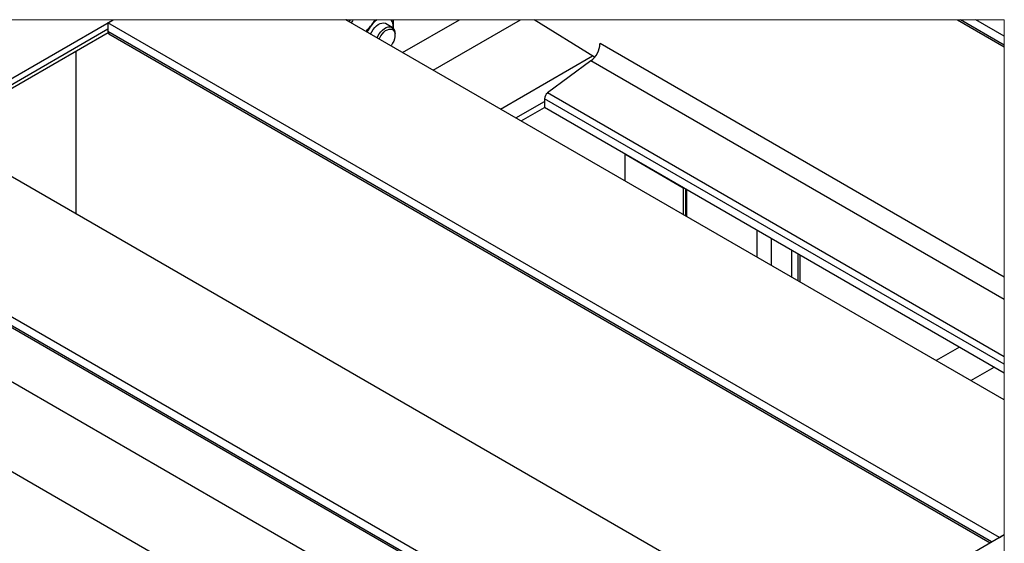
# Model space of a CAD drawing. Header units: millimetres. Extents: x 0 to 25230, y 0 to 17820.
# Tile 9 of 244: x 3767 to 5557, y 5045 to 5997. Entities that reach past the tile are written whole.
import ezdxf

# ---------------------------------------------------------------- set-up
doc = ezdxf.new("R2010")
doc.units = ezdxf.units.MM
doc.linetypes.add('SLD-Sólida', pattern=[0])
doc.layers.add('REFERÊNCIAS', color=9, linetype='SLD-Sólida')

msp = doc.modelspace()

# ---------------------------------------------------------------- linework, layer by layer
at = {"color": 7, "linetype": 'SLD-Sólida', "lineweight": 18, "ltscale": 30, "flags": 128}
msp.add_lwpolyline([(2790.6, 1282.7), (2796.5, 1282.7), (2938, 1282.7), (2973.3, 1282.7), (3114.7, 1282.7), (3123.6, 1282.7), (3128.8, 1282.7), (3278, 1282.7), (3291.5, 1282.7), (3751.1, 1282.7), (3782.1, 1282.7), (3916.4, 1282.7), (4001.3, 1282.7), (4179.8, 1282.7), (4210.8, 1282.7), (4609.9, 1282.7), (4654.7, 1282.7), (4704.7, 1282.7), (5140.3, 1282.7), (5196.9, 1282.7), (5249.9, 1282.7), (5249.9, 1282.7), (5379.2, 1282.7), (5410.2, 1282.7), (5556.7, 1282.7), (5556.7, 1400.7), (5556.7, 2129.3), (5556.7, 2313.1), (5556.7, 2766.1), (5556.7, 3292.9), (5556.7, 3318.7), (5556.7, 3353.2), (5556.7, 3361), (5556.7, 3371.7), (5556.7, 3471.5), (5556.7, 3519.3), (5556.7, 3577.1), (5556.7, 3621.4), (5556.7, 3679.1), (5556.7, 3969.6), (5556.7, 4132.9), (5556.7, 4296.2), (5556.7, 4327), (5556.7, 4367.8), (5556.7, 4786.6), (5556.7, 4789.6), (5556.7, 4805.7), (5556.7, 5060.8), (5556.7, 5060.8), (5556.7, 5305.5), (5556.7, 5354.4), (5556.7, 5370.5), (5556.7, 5384), (5556.7, 5488.1), (5556.7, 5528.9), (5556.7, 5947.6), (5556.7, 5950.7), (5556.7, 5966.8), (5556.7, 5996.7), (5504.9, 5996.7), (5476.9, 5996.7), (5471.7, 5996.7), (4701.8, 5996.7), (4676.9, 5996.7), (4566, 5996.7), (4445.2, 5996.7), (4442.2, 5996.7), (4416.4, 5996.7), (4413.4, 5996.7), (4372.9, 5996.7), (4367.4, 5996.7), (4360.5, 5996.7), (4359.3, 5996.7), (3936.6, 5996.7), (3936.6, 5996.7), (3618.4, 5996.7)], dxfattribs=at)
at = {"layer": 'REFERÊNCIAS', "linetype": 'SLD-Sólida', "lineweight": 25, "ltscale": 30}
for p, q in [((3132.4, 5532.5), (3936.6, 5996.7)), ((3607, 5795.1), (3927, 5979.9)), ((3927, 5991.2), (3936.6, 5996.7)), ((3927, 5991.2), (3927, 5975.1)), ((5547.7, 5055.6), (3927, 5991.2)), ((5556.7, 5305.5), (4359.3, 5996.7)), ((4360.5, 5996.7), (4360.2, 5996.2)), ((4443.8, 5982.8), (4431.8, 5989.7)), ((4445.8, 5981.2), (4445.9, 5983.4)), ((4445.9, 5983.4), (4445.8, 5981.1)), ((4462.6, 5937.1), (4566, 5996.7)), ((4518.1, 5905.1), (4676.9, 5996.7)), ((4811.9, 5928.4), (4701.8, 5996.7)), ((5471.7, 5996.7), (5556.7, 5947.6)), ((5556.7, 5950.7), (5476.9, 5996.7)), ((5556.7, 5966.8), (5504.9, 5996.7)), ((3612.8, 5791.7), (3927.3, 5973.2)), ((5533.7, 5047.5), (3927, 5975.1)), ((3928.9, 5971), (5531.1, 5046)), ((4449, 5968.8), (4449, 5971.4)), ((5556.7, 5528.9), (4821.7, 5953.2)), ((3868.9, 5939.5), (3868.9, 5643.9)), ((4640.9, 5834.2), (4808.1, 5930.8)), ((4805.3, 5921.9), (4726.2, 5863.5)), ((5556.7, 5488.1), (4805.3, 5921.9)), ((5556.7, 5384), (4726.2, 5863.5)), ((4668.6, 5818.2), (4720.8, 5848.3)), ((4678.4, 5812.6), (4720.8, 5837)), ((4720.8, 5853.1), (4720.8, 5837)), ((5556.7, 5370.5), (4720.8, 5853.1)), ((5556.7, 5354.4), (4720.8, 5837)), ((5217.8, 4865.2), (3597.2, 5800.8)), ((4867, 5752.6), (4973.1, 5691.3)), ((4867, 5752.6), (4867, 5703.7)), ((4973.1, 5691.3), (4973.1, 5642.4)), ((4977.1, 5689), (4977.1, 5640.1)), ((4979.7, 5638.6), (4979.7, 5687.5)), ((4996.9, 4737.6), (3376.2, 5673.2)), ((4894.5, 4678.5), (3273.8, 5614.1)), ((5107.1, 5613.9), (5107.1, 5565.1)), ((5132.9, 5599.1), (5132.9, 5550.2)), ((5169.7, 5577.8), (5169.7, 5528.9)), ((5181.1, 5571.2), (5181.1, 5522.3)), ((5185.2, 5568.9), (5185.2, 5520)), ((4982.9, 4729.5), (3553, 5555)), ((3553, 5552), (4980.3, 4728)), ((4753.1, 4596.9), (3132.4, 5532.5)), ((5475.3, 5401.4), (5432.9, 5377)), ((5495.9, 5340.6), (5538.3, 5365)), ((4753.1, 4596.9), (5556.7, 5060.8)), ((5547.7, 5055.6), (5556.7, 5060.8))]:
    msp.add_line(p, q, dxfattribs=at)
at = {"layer": 'REFERÊNCIAS', "linetype": 'SLD-Sólida', "lineweight": 25, "ltscale": 30, "flags": 128}
for points in [[(4367.4, 5996.7), (4366.3, 5994.8), (4365.5, 5993.2)], [(4404.5, 5970.7), (4406.6, 5974.7), (4409.1, 5978.8), (4412, 5982.4), (4415.2, 5985.5), (4418.5, 5988), (4421.9, 5989.7), (4425.1, 5990.7), (4428.2, 5990.8), (4430.9, 5990.2), (4431.8, 5989.7)], [(4416.5, 5963.8), (4417.9, 5966.8), (4420.4, 5970.9), (4423.2, 5974.6), (4426.3, 5977.9), (4429.6, 5980.5), (4433, 5982.5), (4436.3, 5983.6), (4439.4, 5984), (4442.2, 5983.5), (4444.6, 5982.2), (4446.6, 5980.2), (4448, 5977.5), (4448.8, 5974.2), (4449, 5971.4)], [(4420.3, 5961.6), (4421.3, 5963.8), (4423.4, 5967.6), (4426, 5971.2), (4428.9, 5974.3), (4431.9, 5976.8), (4435.1, 5978.6), (4438.1, 5979.6), (4441, 5979.8), (4443.6, 5979.3), (4445.7, 5977.9), (4447.4, 5975.8), (4448.5, 5973), (4448.9, 5969.7), (4448.8, 5966), (4448, 5962.1), (4446.6, 5958), (4444.7, 5954.1), (4442.3, 5950.3), (4441.5, 5949.3)]]:
    msp.add_lwpolyline(points, dxfattribs=at)
at = {"layer": 'REFERÊNCIAS', "linetype": 'SLD-Sólida', "lineweight": 25, "ltscale": 900}
for centre, radius, start, end in [((4456.1, 5946.8), 64.1, 141.2868, 154.6075), ((4442.7, 5958.8), 46.1, 124.7501, 142.5178), ((4425.5, 5985), 20.4, 355.4127, 35.2089), ((3931.3, 5974.6), 4.34, 173.3196, 235.3699), ((4779.6, 5955.3), 42.1, 307.4847, 357.1277), ((4734.6, 5852.4), 13.9, 127.4911, 177.1233)]:
    msp.add_arc(centre, radius, start, end, dxfattribs=at)
at = {"layer": 'REFERÊNCIAS', "linetype": 'SLD-Sólida', "lineweight": 25, "ltscale": 30}
for points, knots in [([(4372.9, 5996.7), (4372.4, 5996.1), (4371, 5994.3), (4369.8, 5992.4), (4369, 5991.2)], [0, 0, 0, 0, 0.352767, 1, 1, 1, 1]), ([(4396, 5975.6), (4397.1, 5976.6), (4400.6, 5980.3), (4403.8, 5984.2), (4406.1, 5986.9)], [0, 0, 0, 0, 0.295388, 1, 1, 1, 1]), ([(4406.1, 5986.9), (4408.3, 5989.7), (4410.8, 5992.9), (4413.1, 5996.3), (4413.4, 5996.7)], [0, 0, 0, 0, 0.8605884, 1, 1, 1, 1]), ([(4445.2, 5996.7), (4445.3, 5995.3), (4445.8, 5990.8), (4445.8, 5986.4), (4445.9, 5983.4)], [0, 0, 0, 0, 0.324965, 1, 1, 1, 1])]:
    msp.add_open_spline(points, degree=3, knots=knots, dxfattribs=at)

doc.saveas('drawing.dxf')
